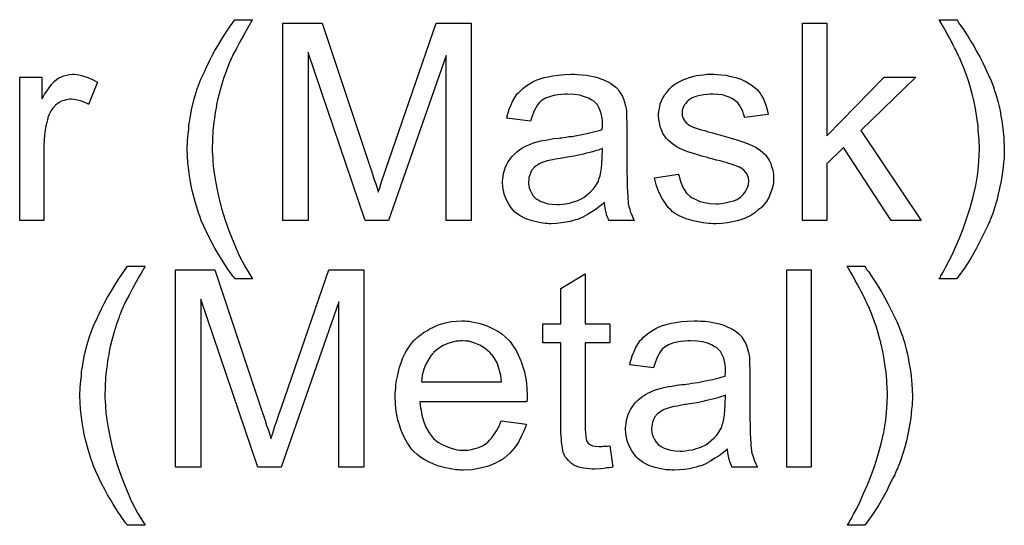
# Model space of a CAD drawing. Extents: x -1.7 to 9, y -2.8 to 5.2.
# Tile 13 of 227: x 0.734 to 1.133, y -1.013 to -0.807. Entities that reach past the tile are written whole.
import ezdxf

# ---------------------------------------------------------------- set-up
doc = ezdxf.new("R2010")
doc.units = 0
doc.layers.add('qfn32-50-23-b_copper_signal_top', color=1, linetype='CONTINUOUS')
doc.layers.add('qfn32-50-23-b_soldermask_top', color=1, linetype='CONTINUOUS')

msp = doc.modelspace()

# ---------------------------------------------------------------- linework, layer by layer
at = {"layer": 'qfn32-50-23-b_copper_signal_top', "color": 1}
for points in [[(0.785124, -0.907588), (0.785008, -0.907935), (0.784661, -0.908513), (0.784198, -0.909323), (0.78362, -0.910249), (0.783041, -0.911406), (0.781653, -0.913836), (0.780149, -0.916497), (0.77876, -0.919158), (0.777372, -0.921703), (0.776909, -0.922744), (0.776446, -0.923786), (0.776446, -0.923901), (0.77633, -0.924133), (0.776099, -0.92448), (0.775868, -0.925058), (0.775636, -0.925753), (0.775289, -0.926562), (0.774942, -0.927488), (0.774595, -0.928529), (0.773669, -0.930959), (0.772859, -0.93362), (0.772049, -0.936513), (0.77124, -0.939521), (0.77124, -0.939637), (0.771124, -0.939984), (0.771008, -0.940562), (0.770893, -0.941256), (0.770661, -0.942182), (0.770545, -0.943339), (0.770314, -0.944496), (0.770083, -0.945884), (0.769851, -0.947389), (0.76962, -0.949008), (0.769273, -0.952479), (0.769041, -0.956182), (0.768926, -0.96), (0.768926, -0.960115), (0.768926, -0.960347), (0.768926, -0.960694), (0.768926, -0.961157), (0.769041, -0.961851), (0.769041, -0.962545), (0.769157, -0.963471), (0.769157, -0.964512), (0.769388, -0.966942), (0.769736, -0.969719), (0.770314, -0.972958), (0.771008, -0.976429), (0.771818, -0.980247), (0.772859, -0.984413), (0.774248, -0.988809), (0.775868, -0.993321), (0.777719, -0.997949), (0.779801, -1.002809), (0.782347, -1.007668), (0.785239, -1.012528), (0.778182, -1.012528), (0.778066, -1.012412), (0.777835, -1.012065), (0.777372, -1.011486), (0.776793, -1.010676), (0.776099, -1.009751), (0.775289, -1.008594), (0.774364, -1.007205), (0.773438, -1.005701), (0.772281, -1.003966), (0.77124, -1.002115), (0.770083, -1.000148), (0.768926, -0.998065), (0.767769, -0.995867), (0.766612, -0.993553), (0.764413, -0.988578), (0.764298, -0.988462), (0.764182, -0.987999), (0.763951, -0.987189), (0.763603, -0.986148), (0.763141, -0.984875), (0.762678, -0.983487), (0.762215, -0.981751), (0.761636, -0.979784), (0.761174, -0.977818), (0.760595, -0.975504), (0.760132, -0.97319), (0.759785, -0.97076), (0.759091, -0.965438), (0.758975, -0.962777), (0.75886, -0.96), (0.75886, -0.959884), (0.75886, -0.959421), (0.75886, -0.958727), (0.758975, -0.957802), (0.758975, -0.956644), (0.759091, -0.955256), (0.759207, -0.953752), (0.759438, -0.952016), (0.759554, -0.950165), (0.759901, -0.948198), (0.760595, -0.944033), (0.761636, -0.939637), (0.763025, -0.935124), (0.763141, -0.935009), (0.763256, -0.934546), (0.763488, -0.933736), (0.763951, -0.932695), (0.764413, -0.931538), (0.765107, -0.930034), (0.765917, -0.928298), (0.766727, -0.926447), (0.767769, -0.92448), (0.76881, -0.922282), (0.770083, -0.919968), (0.771471, -0.917654), (0.772975, -0.915108), (0.774595, -0.912563), (0.77633, -0.910017), (0.778182, -0.907472), (0.785239, -0.907472), (0.785124, -0.907588)], [(0.873981, -0.988925), (0.8638, -0.988925), (0.8638, -0.921934), (0.840428, -0.988925), (0.830941, -0.988925), (0.807801, -0.920778), (0.807801, -0.988925), (0.797619, -0.988925), (0.797619, -0.90886), (0.81347, -0.90886), (0.832445, -0.965669), (0.832445, -0.965785), (0.832561, -0.966016), (0.832676, -0.966363), (0.832908, -0.966942), (0.83337, -0.96833), (0.833949, -0.970066), (0.834528, -0.972033), (0.835222, -0.974), (0.8358, -0.975851), (0.836263, -0.977471), (0.836379, -0.977239), (0.836494, -0.976661), (0.836841, -0.975619), (0.837304, -0.974231), (0.837883, -0.97238), (0.838693, -0.970181), (0.839503, -0.967636), (0.840544, -0.964628), (0.85975, -0.90886), (0.873981, -0.90886), (0.873981, -0.988925)], [(1.055167, -0.988925), (1.045333, -0.988925), (1.045333, -0.90886), (1.055167, -0.90886), (1.055167, -0.988925)], [(1.077035, -0.907588), (1.077382, -0.908051), (1.077845, -0.90886), (1.078539, -0.909786), (1.079464, -0.911059), (1.08039, -0.912563), (1.081431, -0.914183), (1.082588, -0.916034), (1.083861, -0.918116), (1.085018, -0.920315), (1.086291, -0.922513), (1.087563, -0.924943), (1.089877, -0.929918), (1.091034, -0.932579), (1.09196, -0.935124), (1.09196, -0.93524), (1.092191, -0.935703), (1.092307, -0.936281), (1.092654, -0.937207), (1.093001, -0.938248), (1.093348, -0.939521), (1.093696, -0.941025), (1.094158, -0.942645), (1.094505, -0.944496), (1.094852, -0.946463), (1.0952, -0.94843), (1.095547, -0.950628), (1.096009, -0.955256), (1.096241, -0.96), (1.096241, -0.960115), (1.096241, -0.960694), (1.096241, -0.961504), (1.096125, -0.962545), (1.096125, -0.963818), (1.095894, -0.965438), (1.095778, -0.967173), (1.095547, -0.96914), (1.0952, -0.971223), (1.094852, -0.973537), (1.093811, -0.97828), (1.093233, -0.980826), (1.092423, -0.983371), (1.091613, -0.986032), (1.090572, -0.988578), (1.090456, -0.988693), (1.09034, -0.989156), (1.089993, -0.98985), (1.08953, -0.990892), (1.089068, -0.992049), (1.088373, -0.993437), (1.087563, -0.994941), (1.086754, -0.996677), (1.085828, -0.998528), (1.084787, -1.000379), (1.082473, -1.004428), (1.079812, -1.008594), (1.076919, -1.012528), (1.069861, -1.012528), (1.069861, -1.012412), (1.070093, -1.012181), (1.070324, -1.011833), (1.070555, -1.011371), (1.070903, -1.010676), (1.071365, -1.009982), (1.071828, -1.009057), (1.072407, -1.008015), (1.073679, -1.005701), (1.075068, -1.002809), (1.076456, -0.999685), (1.078076, -0.996098), (1.07958, -0.99228), (1.080968, -0.988231), (1.082357, -0.983834), (1.08363, -0.979322), (1.084671, -0.974694), (1.085481, -0.969834), (1.085944, -0.964975), (1.086175, -0.96), (1.086175, -0.959884), (1.086175, -0.959537), (1.086175, -0.958958), (1.086175, -0.958264), (1.086059, -0.957339), (1.086059, -0.956182), (1.085944, -0.955025), (1.085828, -0.953636), (1.085712, -0.952132), (1.085597, -0.950512), (1.085134, -0.947157), (1.084555, -0.943455), (1.083745, -0.939636), (1.083745, -0.939521), (1.08363, -0.939289), (1.083514, -0.938827), (1.083398, -0.938248), (1.083167, -0.937554), (1.082935, -0.936628), (1.082357, -0.934546), (1.081663, -0.932232), (1.080737, -0.929571), (1.079696, -0.926678), (1.078539, -0.923901), (1.078539, -0.923786), (1.078423, -0.92367), (1.078307, -0.923323), (1.078076, -0.922976), (1.077845, -0.922397), (1.077497, -0.921703), (1.07715, -0.921009), (1.076688, -0.919968), (1.076109, -0.918926), (1.075531, -0.917769), (1.074836, -0.916381), (1.074026, -0.914877), (1.073101, -0.913257), (1.072175, -0.911521), (1.071018, -0.909555), (1.069861, -0.907472), (1.076919, -0.907472), (1.077035, -0.907588)], [(0.963649, -0.930843), (0.973599, -0.930843), (0.973599, -0.93848), (0.963649, -0.93848), (0.963649, -0.972611), (0.963649, -0.972842), (0.963649, -0.973305), (0.963649, -0.974), (0.963764, -0.974809), (0.96388, -0.976661), (0.963996, -0.977471), (0.964111, -0.978049), (0.964227, -0.97828), (0.964574, -0.978743), (0.965037, -0.979322), (0.965847, -0.9799), (0.966078, -0.980016), (0.966657, -0.980247), (0.967698, -0.980479), (0.969202, -0.980594), (0.970359, -0.980594), (0.970938, -0.980479), (0.971748, -0.980479), (0.972673, -0.980363), (0.973599, -0.980247), (0.974872, -0.988925), (0.97464, -0.988925), (0.974177, -0.98904), (0.973367, -0.989156), (0.972326, -0.989272), (0.971169, -0.989503), (0.969896, -0.989619), (0.967351, -0.989735), (0.966426, -0.989735), (0.9655, -0.989619), (0.964343, -0.989503), (0.962955, -0.989388), (0.961566, -0.98904), (0.960293, -0.988693), (0.959021, -0.988115), (0.958905, -0.987999), (0.958558, -0.987768), (0.958095, -0.987421), (0.957401, -0.986842), (0.956822, -0.986264), (0.956128, -0.985454), (0.955434, -0.984644), (0.954971, -0.983603), (0.954971, -0.983487), (0.95474, -0.983024), (0.954624, -0.982214), (0.954393, -0.981057), (0.954161, -0.979553), (0.954046, -0.978628), (0.954046, -0.977586), (0.95393, -0.976313), (0.953814, -0.975041), (0.953814, -0.973652), (0.953814, -0.972033), (0.953814, -0.93848), (0.946525, -0.93848), (0.946525, -0.930843), (0.953814, -0.930843), (0.953814, -0.916497), (0.963649, -0.910596), (0.963649, -0.930843)], [(0.915633, -0.929686), (0.916559, -0.929802), (0.917716, -0.930034), (0.918989, -0.930265), (0.920493, -0.930612), (0.921881, -0.930959), (0.923501, -0.931538), (0.925005, -0.932116), (0.926625, -0.932926), (0.928245, -0.933852), (0.929864, -0.934893), (0.931368, -0.936166), (0.932757, -0.937554), (0.932872, -0.93767), (0.933104, -0.937901), (0.933451, -0.938364), (0.933914, -0.939058), (0.934492, -0.939868), (0.935071, -0.940794), (0.935765, -0.941951), (0.936459, -0.943339), (0.937153, -0.944843), (0.937848, -0.946463), (0.938426, -0.948314), (0.939005, -0.950281), (0.939467, -0.952479), (0.939814, -0.954793), (0.940046, -0.957223), (0.940162, -0.959884), (0.940162, -0.96), (0.940162, -0.960463), (0.940162, -0.961273), (0.940046, -0.962429), (0.896658, -0.962429), (0.896658, -0.962545), (0.896658, -0.962892), (0.896774, -0.963355), (0.896774, -0.964049), (0.89689, -0.964859), (0.897121, -0.965785), (0.897468, -0.967867), (0.898163, -0.970181), (0.899088, -0.972727), (0.900361, -0.975041), (0.901981, -0.977123), (0.902096, -0.977123), (0.902212, -0.977355), (0.902906, -0.977933), (0.903947, -0.978743), (0.905336, -0.979553), (0.907187, -0.980479), (0.90927, -0.981289), (0.911584, -0.981867), (0.912856, -0.981983), (0.914245, -0.982098), (0.91517, -0.982098), (0.916212, -0.981983), (0.917484, -0.981751), (0.918873, -0.981404), (0.920493, -0.980942), (0.921997, -0.980247), (0.923501, -0.979322), (0.923616, -0.979206), (0.924195, -0.978743), (0.924889, -0.978049), (0.925699, -0.977123), (0.926625, -0.975851), (0.927666, -0.974231), (0.928707, -0.97238), (0.929633, -0.970181), (0.939814, -0.971454), (0.939814, -0.97157), (0.939699, -0.971801), (0.939583, -0.972264), (0.939352, -0.972958), (0.939005, -0.973652), (0.938658, -0.974578), (0.937732, -0.976545), (0.936575, -0.978743), (0.934955, -0.981057), (0.933104, -0.983255), (0.93079, -0.985338), (0.930674, -0.985338), (0.930443, -0.985569), (0.930096, -0.985801), (0.929633, -0.986148), (0.928939, -0.986495), (0.928245, -0.986842), (0.927319, -0.987305), (0.926278, -0.987768), (0.925121, -0.988231), (0.923964, -0.988693), (0.921071, -0.989388), (0.917832, -0.989966), (0.914245, -0.990197), (0.912972, -0.990197), (0.912162, -0.990082), (0.911121, -0.989966), (0.909848, -0.989735), (0.90846, -0.989503), (0.906956, -0.989272), (0.903716, -0.988346), (0.901981, -0.987652), (0.900361, -0.986958), (0.898625, -0.986032), (0.897005, -0.984991), (0.895501, -0.983834), (0.893997, -0.982446), (0.893882, -0.98233), (0.89365, -0.982098), (0.893303, -0.981636), (0.89284, -0.980942), (0.892262, -0.980132), (0.891683, -0.979206), (0.890989, -0.978049), (0.890295, -0.976776), (0.889601, -0.975272), (0.888907, -0.973652), (0.888328, -0.971801), (0.88775, -0.969834), (0.887287, -0.967752), (0.88694, -0.965438), (0.886708, -0.963008), (0.886592, -0.960463), (0.886592, -0.960347), (0.886592, -0.959768), (0.886592, -0.959074), (0.886708, -0.958033), (0.886824, -0.95676), (0.88694, -0.955372), (0.887171, -0.953752), (0.887518, -0.952132), (0.888444, -0.94843), (0.889022, -0.946579), (0.889716, -0.944612), (0.890642, -0.94276), (0.891683, -0.941025), (0.89284, -0.939289), (0.894113, -0.93767), (0.894229, -0.937554), (0.89446, -0.937323), (0.894923, -0.936976), (0.895501, -0.936397), (0.896196, -0.935818), (0.897121, -0.935124), (0.898163, -0.934314), (0.899435, -0.93362), (0.900708, -0.93281), (0.902212, -0.932116), (0.903832, -0.931422), (0.905567, -0.930843), (0.907418, -0.930265), (0.909385, -0.929918), (0.911468, -0.929686), (0.913666, -0.929571), (0.914823, -0.929571), (0.915633, -0.929686)], [(1.010391, -0.929686), (1.012127, -0.929802), (1.014094, -0.930034), (1.016061, -0.930381), (1.018028, -0.930843), (1.019879, -0.931422), (1.02011, -0.931538), (1.020689, -0.931769), (1.021499, -0.932116), (1.02254, -0.932579), (1.023697, -0.933273), (1.024854, -0.933967), (1.025895, -0.934893), (1.026821, -0.935818), (1.026937, -0.935934), (1.027168, -0.936281), (1.027515, -0.93686), (1.027978, -0.937554), (1.028556, -0.938595), (1.029019, -0.939637), (1.029482, -0.940909), (1.029829, -0.942413), (1.029829, -0.942529), (1.029945, -0.942876), (1.030061, -0.94357), (1.030176, -0.944496), (1.030176, -0.945769), (1.030292, -0.947273), (1.030408, -0.94924), (1.030408, -0.951438), (1.030408, -0.964628), (1.030408, -0.964744), (1.030408, -0.965206), (1.030408, -0.9659), (1.030408, -0.966826), (1.030408, -0.967867), (1.030408, -0.96914), (1.030523, -0.971917), (1.030523, -0.974809), (1.030639, -0.977702), (1.030755, -0.978975), (1.030755, -0.980132), (1.03087, -0.981173), (1.030986, -0.981983), (1.030986, -0.982098), (1.031102, -0.982561), (1.031217, -0.983255), (1.031565, -0.984181), (1.031796, -0.985222), (1.032259, -0.986379), (1.032837, -0.987652), (1.033416, -0.988925), (1.023119, -0.988925), (1.023003, -0.988809), (1.022887, -0.988346), (1.022656, -0.987768), (1.022309, -0.986842), (1.021962, -0.985801), (1.02173, -0.984528), (1.021499, -0.98314), (1.021267, -0.981636), (1.021152, -0.981636), (1.021036, -0.981867), (1.020342, -0.982446), (1.0193, -0.983255), (1.017912, -0.984297), (1.016177, -0.985338), (1.014441, -0.986495), (1.01259, -0.987536), (1.010623, -0.988346), (1.010391, -0.988462), (1.009697, -0.988578), (1.008656, -0.988925), (1.007383, -0.989272), (1.005764, -0.989619), (1.003912, -0.98985), (1.00183, -0.990082), (0.999747, -0.990197), (0.998822, -0.990197), (0.998127, -0.990082), (0.997317, -0.990082), (0.996392, -0.989966), (0.994309, -0.989619), (0.991995, -0.98904), (0.98945, -0.988231), (0.987136, -0.987074), (0.985053, -0.985569), (0.984822, -0.985338), (0.984243, -0.98476), (0.983433, -0.983718), (0.982508, -0.98233), (0.981582, -0.980594), (0.980772, -0.978628), (0.980194, -0.976198), (0.980078, -0.975041), (0.979962, -0.973652), (0.979962, -0.973421), (0.979962, -0.972958), (0.980078, -0.972148), (0.980194, -0.971107), (0.980425, -0.969834), (0.980772, -0.968562), (0.981235, -0.967173), (0.981814, -0.9659), (0.981929, -0.965785), (0.982161, -0.965322), (0.982624, -0.964628), (0.983202, -0.963818), (0.983896, -0.962892), (0.984822, -0.961967), (0.985747, -0.961041), (0.986904, -0.960231), (0.98702, -0.960115), (0.987483, -0.959884), (0.988061, -0.959421), (0.988987, -0.958958), (0.990028, -0.958496), (0.991301, -0.957917), (0.992574, -0.957454), (0.994078, -0.956992), (0.994193, -0.956992), (0.994656, -0.956876), (0.995351, -0.956644), (0.996276, -0.956529), (0.997433, -0.956297), (0.998937, -0.956066), (1.000673, -0.955719), (1.002755, -0.955487), (1.002871, -0.955487), (1.003334, -0.955372), (1.003912, -0.955372), (1.004722, -0.955256), (1.005648, -0.95514), (1.006805, -0.954909), (1.008077, -0.954793), (1.009466, -0.954562), (1.012243, -0.953983), (1.015251, -0.953405), (1.017912, -0.952711), (1.019185, -0.952364), (1.020342, -0.952016), (1.020342, -0.951901), (1.020342, -0.951669), (1.020457, -0.950975), (1.020457, -0.950165), (1.020457, -0.949702), (1.020457, -0.949471), (1.020457, -0.949355), (1.020457, -0.94924), (1.020457, -0.948545), (1.020342, -0.947389), (1.02011, -0.946116), (1.019763, -0.944727), (1.019185, -0.943339), (1.01849, -0.942066), (1.017565, -0.941025), (1.017449, -0.940909), (1.016871, -0.940447), (1.015945, -0.939984), (1.014788, -0.939289), (1.013168, -0.938711), (1.011317, -0.938133), (1.009003, -0.937785), (1.006342, -0.93767), (1.005185, -0.93767), (1.004028, -0.937785), (1.002408, -0.938017), (1.000788, -0.938248), (0.999053, -0.938711), (0.997433, -0.939289), (0.996045, -0.940099), (0.995929, -0.940215), (0.995466, -0.940562), (0.994888, -0.941141), (0.994193, -0.942066), (0.993499, -0.943223), (0.992689, -0.944727), (0.991995, -0.946579), (0.991301, -0.948661), (0.981698, -0.947389), (0.981698, -0.947273), (0.981814, -0.947157), (0.981814, -0.94681), (0.981929, -0.946347), (0.982276, -0.945306), (0.982739, -0.943802), (0.983318, -0.942298), (0.984012, -0.940678), (0.984938, -0.939058), (0.985979, -0.937554), (0.986095, -0.937438), (0.986557, -0.936976), (0.987251, -0.936281), (0.988177, -0.935356), (0.98945, -0.93443), (0.990954, -0.933505), (0.992689, -0.932463), (0.994656, -0.931653), (0.994772, -0.931653), (0.994888, -0.931538), (0.995235, -0.931422), (0.995698, -0.931306), (0.996855, -0.930959), (0.998474, -0.930612), (1.000326, -0.930265), (1.00264, -0.929918), (1.005069, -0.929686), (1.007846, -0.929571), (1.009119, -0.929571), (1.010391, -0.929686)], [(0.913782, -0.93767), (0.913088, -0.93767), (0.912625, -0.937785), (0.911352, -0.937901), (0.909848, -0.938248), (0.907997, -0.938827), (0.90603, -0.939637), (0.904179, -0.940794), (0.902328, -0.942298), (0.902096, -0.942529), (0.901634, -0.943108), (0.900824, -0.944149), (0.900014, -0.945537), (0.899088, -0.947157), (0.898278, -0.94924), (0.897584, -0.951669), (0.897237, -0.954331), (0.929749, -0.954331), (0.929749, -0.954215), (0.929749, -0.953983), (0.929633, -0.953636), (0.929633, -0.953173), (0.929402, -0.951785), (0.929054, -0.950281), (0.928476, -0.94843), (0.927897, -0.946694), (0.926972, -0.944959), (0.925931, -0.943455), (0.925931, -0.943339), (0.925699, -0.943223), (0.925121, -0.942529), (0.924079, -0.941604), (0.922691, -0.940562), (0.920955, -0.939521), (0.918873, -0.938595), (0.916443, -0.937901), (0.91517, -0.937785), (0.913782, -0.93767)], [(1.020457, -0.959768), (1.020342, -0.959768), (1.020226, -0.959884), (1.019879, -0.96), (1.019416, -0.960115), (1.018838, -0.960347), (1.018143, -0.960578), (1.017333, -0.96081), (1.016408, -0.961041), (1.015367, -0.961388), (1.014094, -0.96162), (1.012821, -0.961967), (1.011317, -0.962314), (1.009697, -0.962661), (1.008077, -0.963008), (1.006226, -0.963239), (1.004259, -0.963587), (1.004028, -0.963587), (1.003334, -0.963702), (1.002177, -0.963934), (1.000904, -0.964165), (0.999516, -0.964396), (0.998127, -0.964744), (0.996855, -0.965091), (0.995698, -0.965553), (0.995582, -0.965553), (0.995235, -0.965785), (0.994772, -0.966016), (0.994309, -0.966363), (0.992921, -0.967289), (0.991764, -0.968677), (0.991764, -0.968793), (0.991532, -0.969024), (0.991417, -0.969487), (0.991185, -0.970066), (0.990954, -0.97076), (0.990722, -0.971454), (0.990607, -0.97238), (0.990491, -0.973305), (0.990491, -0.973421), (0.990491, -0.974), (0.990607, -0.974694), (0.990838, -0.975619), (0.991185, -0.976661), (0.991764, -0.977702), (0.992458, -0.978859), (0.993384, -0.9799), (0.993499, -0.980016), (0.993962, -0.980247), (0.994656, -0.98071), (0.995582, -0.981173), (0.996855, -0.981636), (0.998359, -0.982098), (1.000094, -0.98233), (1.002177, -0.982446), (1.003102, -0.982446), (1.004259, -0.98233), (1.005532, -0.982098), (1.007152, -0.981867), (1.008772, -0.981404), (1.010507, -0.980826), (1.012243, -0.980016), (1.012474, -0.9799), (1.012937, -0.979553), (1.013747, -0.978975), (1.014672, -0.978165), (1.015714, -0.977239), (1.016871, -0.976082), (1.017796, -0.974694), (1.018722, -0.97319), (1.018838, -0.973074), (1.018953, -0.972611), (1.019185, -0.971801), (1.019532, -0.97076), (1.019879, -0.969371), (1.02011, -0.967752), (1.020226, -0.965785), (1.020342, -0.963471), (1.020457, -0.959768)]]:
    msp.add_lwpolyline(points, dxfattribs=at)
at = {"layer": 'qfn32-50-23-b_soldermask_top', "color": 1}
for points in [[(0.828627, -0.807588), (0.828511, -0.807935), (0.828164, -0.808513), (0.827701, -0.809323), (0.827123, -0.810249), (0.826544, -0.811406), (0.825156, -0.813836), (0.823652, -0.816497), (0.822263, -0.819158), (0.820875, -0.821703), (0.820412, -0.822744), (0.819949, -0.823786), (0.819949, -0.823901), (0.819834, -0.824133), (0.819602, -0.82448), (0.819371, -0.825058), (0.819139, -0.825753), (0.818792, -0.826562), (0.818445, -0.827488), (0.818098, -0.828529), (0.817173, -0.830959), (0.816363, -0.83362), (0.815553, -0.836513), (0.814743, -0.839521), (0.814743, -0.839637), (0.814627, -0.839984), (0.814511, -0.840562), (0.814396, -0.841256), (0.814164, -0.842182), (0.814049, -0.843339), (0.813817, -0.844496), (0.813586, -0.845884), (0.813354, -0.847389), (0.813123, -0.849008), (0.812776, -0.852479), (0.812544, -0.856182), (0.812429, -0.86), (0.812429, -0.860115), (0.812429, -0.860347), (0.812429, -0.860694), (0.812429, -0.861157), (0.812544, -0.861851), (0.812544, -0.862545), (0.81266, -0.863471), (0.81266, -0.864512), (0.812892, -0.866942), (0.813239, -0.869719), (0.813817, -0.872958), (0.814511, -0.876429), (0.815321, -0.880247), (0.816363, -0.884413), (0.817751, -0.888809), (0.819371, -0.893321), (0.821222, -0.897949), (0.823305, -0.902809), (0.82585, -0.907668), (0.828742, -0.912528), (0.821685, -0.912528), (0.821569, -0.912412), (0.821338, -0.912065), (0.820875, -0.911486), (0.820296, -0.910676), (0.819602, -0.909751), (0.818792, -0.908594), (0.817867, -0.907205), (0.816941, -0.905701), (0.815784, -0.903966), (0.814743, -0.902115), (0.813586, -0.900148), (0.812429, -0.898065), (0.811272, -0.895867), (0.810115, -0.893553), (0.807917, -0.888578), (0.807801, -0.888462), (0.807685, -0.887999), (0.807454, -0.887189), (0.807107, -0.886148), (0.806644, -0.884875), (0.806181, -0.883487), (0.805718, -0.881751), (0.80514, -0.879784), (0.804677, -0.877818), (0.804098, -0.875504), (0.803636, -0.87319), (0.803288, -0.87076), (0.802594, -0.865438), (0.802479, -0.862777), (0.802363, -0.86), (0.802363, -0.859884), (0.802363, -0.859421), (0.802363, -0.858727), (0.802479, -0.857802), (0.802479, -0.856644), (0.802594, -0.855256), (0.80271, -0.853752), (0.802941, -0.852016), (0.803057, -0.850165), (0.803404, -0.848198), (0.804098, -0.844033), (0.80514, -0.839637), (0.806528, -0.835124), (0.806644, -0.835009), (0.80676, -0.834546), (0.806991, -0.833736), (0.807454, -0.832695), (0.807917, -0.831538), (0.808611, -0.830034), (0.809421, -0.828298), (0.810231, -0.826447), (0.811272, -0.82448), (0.812313, -0.822282), (0.813586, -0.819968), (0.814974, -0.817654), (0.816478, -0.815108), (0.818098, -0.812563), (0.819834, -0.810017), (0.821685, -0.807472), (0.828742, -0.807472), (0.828627, -0.807588)], [(0.917484, -0.888925), (0.907303, -0.888925), (0.907303, -0.821934), (0.883931, -0.888925), (0.874444, -0.888925), (0.851304, -0.820778), (0.851304, -0.888925), (0.841122, -0.888925), (0.841122, -0.80886), (0.856973, -0.80886), (0.875948, -0.865669), (0.875948, -0.865785), (0.876064, -0.866016), (0.876179, -0.866363), (0.876411, -0.866942), (0.876874, -0.86833), (0.877452, -0.870066), (0.878031, -0.872033), (0.878725, -0.874), (0.879303, -0.875851), (0.879766, -0.877471), (0.879882, -0.877239), (0.879998, -0.876661), (0.880345, -0.875619), (0.880808, -0.874231), (0.881386, -0.87238), (0.882196, -0.870181), (0.883006, -0.867636), (0.884047, -0.864628), (0.903253, -0.80886), (0.917484, -0.80886), (0.917484, -0.888925)], [(1.061531, -0.854562), (1.084787, -0.830843), (1.097629, -0.830843), (1.075299, -0.852479), (1.099828, -0.888925), (1.087679, -0.888925), (1.068357, -0.859306), (1.061531, -0.8659), (1.061531, -0.888925), (1.051696, -0.888925), (1.051696, -0.80886), (1.061531, -0.80886), (1.061531, -0.854562)], [(1.11429, -0.807588), (1.114637, -0.80805), (1.1151, -0.80886), (1.115794, -0.809786), (1.11672, -0.811059), (1.117645, -0.812563), (1.118687, -0.814183), (1.119844, -0.816034), (1.121116, -0.818116), (1.122273, -0.820315), (1.123546, -0.822513), (1.124819, -0.824943), (1.127133, -0.829918), (1.12829, -0.832579), (1.129215, -0.835124), (1.129215, -0.83524), (1.129447, -0.835703), (1.129562, -0.836281), (1.12991, -0.837207), (1.130257, -0.838248), (1.130604, -0.839521), (1.130951, -0.841025), (1.131414, -0.842645), (1.131761, -0.844496), (1.132108, -0.846463), (1.132455, -0.84843), (1.132802, -0.850628), (1.133265, -0.855256), (1.133496, -0.86), (1.133496, -0.860115), (1.133496, -0.860694), (1.133496, -0.861504), (1.133381, -0.862545), (1.133381, -0.863818), (1.133149, -0.865438), (1.133034, -0.867173), (1.132802, -0.86914), (1.132455, -0.871223), (1.132108, -0.873537), (1.131067, -0.87828), (1.130488, -0.880826), (1.129678, -0.883371), (1.128868, -0.886032), (1.127827, -0.888578), (1.127711, -0.888693), (1.127596, -0.889156), (1.127248, -0.88985), (1.126786, -0.890892), (1.126323, -0.892049), (1.125629, -0.893437), (1.124819, -0.894941), (1.124009, -0.896677), (1.123083, -0.898528), (1.122042, -0.900379), (1.119728, -0.904428), (1.117067, -0.908594), (1.114174, -0.912528), (1.107117, -0.912528), (1.107117, -0.912412), (1.107348, -0.91218), (1.10758, -0.911833), (1.107811, -0.91137), (1.108158, -0.910676), (1.108621, -0.909982), (1.109084, -0.909057), (1.109662, -0.908015), (1.110935, -0.905701), (1.112323, -0.902809), (1.113712, -0.899685), (1.115331, -0.896098), (1.116835, -0.89228), (1.118224, -0.888231), (1.119612, -0.883834), (1.120885, -0.879322), (1.121926, -0.874694), (1.122736, -0.869834), (1.123199, -0.864975), (1.12343, -0.86), (1.12343, -0.859884), (1.12343, -0.859537), (1.12343, -0.858958), (1.12343, -0.858264), (1.123315, -0.857339), (1.123315, -0.856182), (1.123199, -0.855025), (1.123083, -0.853636), (1.122968, -0.852132), (1.122852, -0.850512), (1.122389, -0.847157), (1.121811, -0.843455), (1.121001, -0.839636), (1.121001, -0.839521), (1.120885, -0.839289), (1.120769, -0.838827), (1.120654, -0.838248), (1.120422, -0.837554), (1.120191, -0.836628), (1.119612, -0.834546), (1.118918, -0.832232), (1.117993, -0.829571), (1.116951, -0.826678), (1.115794, -0.823901), (1.115794, -0.823786), (1.115678, -0.82367), (1.115563, -0.823323), (1.115331, -0.822976), (1.1151, -0.822397), (1.114753, -0.821703), (1.114406, -0.821009), (1.113943, -0.819967), (1.113364, -0.818926), (1.112786, -0.817769), (1.112092, -0.816381), (1.111282, -0.814877), (1.110356, -0.813257), (1.109431, -0.811521), (1.108274, -0.809554), (1.107117, -0.807472), (1.114174, -0.807472), (1.11429, -0.807588)], [(0.757703, -0.829686), (0.758975, -0.829918), (0.76048, -0.830381), (0.762099, -0.830959), (0.763951, -0.831769), (0.765917, -0.83281), (0.762331, -0.841835), (0.762215, -0.841719), (0.761752, -0.841488), (0.761058, -0.841141), (0.760132, -0.840794), (0.759091, -0.840447), (0.757818, -0.840099), (0.756546, -0.839868), (0.755273, -0.839752), (0.754694, -0.839752), (0.754116, -0.839868), (0.753306, -0.839984), (0.752496, -0.840215), (0.751455, -0.840562), (0.750414, -0.841025), (0.749488, -0.841719), (0.749372, -0.841835), (0.749025, -0.842066), (0.748678, -0.842529), (0.7481, -0.843108), (0.747521, -0.843918), (0.746943, -0.844843), (0.746364, -0.845884), (0.745901, -0.847157), (0.745786, -0.847389), (0.74567, -0.848083), (0.745438, -0.849124), (0.745091, -0.850512), (0.744744, -0.852248), (0.744513, -0.854215), (0.744397, -0.856297), (0.744282, -0.858611), (0.744282, -0.888925), (0.734447, -0.888925), (0.734447, -0.830843), (0.743356, -0.830843), (0.743356, -0.839637), (0.743472, -0.839521), (0.743934, -0.838711), (0.744513, -0.83767), (0.745438, -0.836397), (0.746364, -0.835124), (0.747405, -0.833736), (0.748447, -0.832579), (0.749488, -0.831653), (0.749604, -0.831538), (0.749951, -0.831306), (0.750645, -0.830959), (0.751339, -0.830612), (0.752265, -0.830265), (0.753422, -0.829918), (0.754579, -0.829686), (0.755851, -0.829571), (0.756661, -0.829571), (0.757703, -0.829686)], [(0.960525, -0.829686), (0.96226, -0.829802), (0.964227, -0.830034), (0.966194, -0.830381), (0.968161, -0.830843), (0.970012, -0.831422), (0.970244, -0.831538), (0.970822, -0.831769), (0.971632, -0.832116), (0.972673, -0.832579), (0.97383, -0.833273), (0.974987, -0.833967), (0.976029, -0.834893), (0.976954, -0.835818), (0.97707, -0.835934), (0.977301, -0.836281), (0.977648, -0.83686), (0.978111, -0.837554), (0.97869, -0.838595), (0.979153, -0.839637), (0.979615, -0.840909), (0.979962, -0.842413), (0.979962, -0.842529), (0.980078, -0.842876), (0.980194, -0.84357), (0.980309, -0.844496), (0.980309, -0.845769), (0.980425, -0.847273), (0.980541, -0.84924), (0.980541, -0.851438), (0.980541, -0.864628), (0.980541, -0.864744), (0.980541, -0.865206), (0.980541, -0.8659), (0.980541, -0.866826), (0.980541, -0.867867), (0.980541, -0.86914), (0.980657, -0.871917), (0.980657, -0.874809), (0.980772, -0.877702), (0.980888, -0.878975), (0.980888, -0.880132), (0.981004, -0.881173), (0.981119, -0.881983), (0.981119, -0.882098), (0.981235, -0.882561), (0.981351, -0.883255), (0.981698, -0.884181), (0.981929, -0.885222), (0.982392, -0.886379), (0.982971, -0.887652), (0.983549, -0.888925), (0.973252, -0.888925), (0.973136, -0.888809), (0.97302, -0.888346), (0.972789, -0.887768), (0.972442, -0.886842), (0.972095, -0.885801), (0.971863, -0.884528), (0.971632, -0.88314), (0.971401, -0.881636), (0.971285, -0.881636), (0.971169, -0.881867), (0.970475, -0.882446), (0.969434, -0.883255), (0.968045, -0.884297), (0.96631, -0.885338), (0.964574, -0.886495), (0.962723, -0.887536), (0.960756, -0.888346), (0.960525, -0.888462), (0.959831, -0.888578), (0.958789, -0.888925), (0.957517, -0.889272), (0.955897, -0.889619), (0.954046, -0.88985), (0.951963, -0.890082), (0.94988, -0.890197), (0.948955, -0.890197), (0.948261, -0.890082), (0.947451, -0.890082), (0.946525, -0.889966), (0.944442, -0.889619), (0.942129, -0.88904), (0.939583, -0.888231), (0.937269, -0.887074), (0.935187, -0.885569), (0.934955, -0.885338), (0.934377, -0.88476), (0.933567, -0.883718), (0.932641, -0.88233), (0.931716, -0.880594), (0.930906, -0.878628), (0.930327, -0.876198), (0.930211, -0.875041), (0.930096, -0.873652), (0.930096, -0.873421), (0.930096, -0.872958), (0.930211, -0.872148), (0.930327, -0.871107), (0.930558, -0.869834), (0.930906, -0.868562), (0.931368, -0.867173), (0.931947, -0.8659), (0.932063, -0.865785), (0.932294, -0.865322), (0.932757, -0.864628), (0.933335, -0.863818), (0.934029, -0.862892), (0.934955, -0.861967), (0.935881, -0.861041), (0.937038, -0.860231), (0.937153, -0.860115), (0.937616, -0.859884), (0.938195, -0.859421), (0.93912, -0.858958), (0.940162, -0.858496), (0.941434, -0.857917), (0.942707, -0.857454), (0.944211, -0.856992), (0.944327, -0.856992), (0.94479, -0.856876), (0.945484, -0.856644), (0.946409, -0.856529), (0.947566, -0.856297), (0.949071, -0.856066), (0.950806, -0.855719), (0.952889, -0.855487), (0.953004, -0.855487), (0.953467, -0.855372), (0.954046, -0.855372), (0.954856, -0.855256), (0.955781, -0.85514), (0.956938, -0.854909), (0.958211, -0.854793), (0.959599, -0.854562), (0.962376, -0.853983), (0.965384, -0.853405), (0.968045, -0.852711), (0.969318, -0.852364), (0.970475, -0.852016), (0.970475, -0.851901), (0.970475, -0.851669), (0.970591, -0.850975), (0.970591, -0.850165), (0.970591, -0.849702), (0.970591, -0.849471), (0.970591, -0.849355), (0.970591, -0.84924), (0.970591, -0.848545), (0.970475, -0.847389), (0.970244, -0.846116), (0.969896, -0.844727), (0.969318, -0.843339), (0.968624, -0.842066), (0.967698, -0.841025), (0.967582, -0.840909), (0.967004, -0.840447), (0.966078, -0.839984), (0.964921, -0.839289), (0.963302, -0.838711), (0.96145, -0.838133), (0.959136, -0.837785), (0.956475, -0.83767), (0.955318, -0.83767), (0.954161, -0.837785), (0.952542, -0.838017), (0.950922, -0.838248), (0.949186, -0.838711), (0.947566, -0.839289), (0.946178, -0.840099), (0.946062, -0.840215), (0.9456, -0.840562), (0.945021, -0.841141), (0.944327, -0.842066), (0.943633, -0.843223), (0.942823, -0.844727), (0.942129, -0.846579), (0.941434, -0.848661), (0.931831, -0.847389), (0.931831, -0.847273), (0.931947, -0.847157), (0.931947, -0.84681), (0.932063, -0.846347), (0.93241, -0.845306), (0.932872, -0.843802), (0.933451, -0.842298), (0.934145, -0.840678), (0.935071, -0.839058), (0.936112, -0.837554), (0.936228, -0.837438), (0.936691, -0.836976), (0.937385, -0.836281), (0.93831, -0.835356), (0.939583, -0.83443), (0.941087, -0.833505), (0.942823, -0.832463), (0.94479, -0.831653), (0.944905, -0.831653), (0.945021, -0.831538), (0.945368, -0.831422), (0.945831, -0.831306), (0.946988, -0.830959), (0.948608, -0.830612), (0.950459, -0.830265), (0.952773, -0.829918), (0.955203, -0.829686), (0.957979, -0.829571), (0.959252, -0.829571), (0.960525, -0.829686)], [(1.017102, -0.829686), (1.018838, -0.829802), (1.020689, -0.830034), (1.022656, -0.830496), (1.024738, -0.830959), (1.026705, -0.831653), (1.026821, -0.831653), (1.026937, -0.831769), (1.027515, -0.832), (1.028441, -0.832463), (1.029598, -0.833042), (1.03087, -0.833852), (1.032143, -0.834777), (1.0333, -0.835818), (1.034341, -0.836976), (1.034457, -0.837091), (1.034688, -0.837554), (1.035151, -0.838364), (1.03573, -0.839289), (1.036308, -0.840678), (1.036887, -0.842182), (1.03735, -0.843918), (1.037812, -0.845884), (1.028209, -0.847157), (1.028209, -0.846926), (1.028094, -0.846463), (1.027862, -0.845653), (1.027515, -0.844612), (1.026937, -0.84357), (1.026242, -0.842413), (1.025432, -0.841256), (1.024275, -0.840215), (1.02416, -0.840099), (1.023697, -0.839868), (1.023003, -0.839405), (1.021962, -0.838942), (1.020804, -0.83848), (1.0193, -0.838017), (1.017449, -0.837785), (1.015482, -0.83767), (1.014325, -0.83767), (1.013168, -0.837785), (1.011664, -0.837901), (1.01016, -0.838248), (1.00854, -0.838595), (1.007036, -0.839174), (1.005764, -0.839984), (1.005648, -0.840099), (1.005301, -0.840331), (1.004838, -0.840794), (1.004375, -0.841488), (1.003797, -0.842182), (1.003334, -0.843108), (1.002987, -0.844149), (1.002871, -0.84519), (1.002871, -0.845306), (1.002871, -0.845537), (1.002987, -0.845884), (1.002987, -0.846347), (1.003334, -0.847504), (1.004028, -0.848661), (1.004144, -0.848777), (1.004259, -0.848893), (1.004491, -0.84924), (1.004954, -0.849587), (1.005416, -0.849934), (1.006111, -0.850397), (1.00692, -0.850744), (1.007846, -0.851207), (1.007962, -0.851207), (1.008193, -0.851322), (1.008656, -0.851438), (1.009466, -0.851785), (1.010623, -0.852132), (1.012127, -0.852479), (1.013053, -0.852826), (1.014094, -0.853058), (1.015251, -0.853405), (1.016524, -0.853752), (1.016639, -0.853752), (1.016986, -0.853868), (1.017565, -0.853983), (1.018259, -0.854215), (1.019069, -0.854446), (1.02011, -0.854678), (1.022309, -0.855372), (1.024738, -0.856066), (1.027168, -0.856876), (1.029366, -0.857686), (1.030292, -0.858033), (1.031102, -0.85838), (1.031333, -0.858496), (1.031796, -0.858727), (1.03249, -0.859074), (1.033532, -0.859653), (1.034573, -0.860347), (1.035614, -0.861273), (1.036655, -0.862314), (1.037581, -0.863471), (1.037697, -0.863587), (1.037928, -0.864049), (1.038391, -0.864744), (1.038854, -0.865785), (1.039201, -0.867058), (1.039664, -0.868446), (1.039895, -0.870066), (1.040011, -0.871917), (1.040011, -0.872148), (1.040011, -0.872727), (1.039895, -0.873652), (1.039664, -0.874925), (1.039316, -0.876313), (1.038738, -0.877818), (1.038044, -0.879553), (1.037118, -0.881173), (1.037003, -0.881404), (1.03654, -0.881867), (1.035961, -0.882677), (1.035036, -0.883603), (1.033763, -0.884644), (1.032374, -0.885801), (1.030755, -0.886842), (1.028788, -0.887884), (1.028672, -0.887884), (1.028556, -0.887999), (1.027862, -0.888231), (1.026705, -0.888578), (1.025201, -0.88904), (1.02335, -0.889503), (1.021267, -0.88985), (1.019069, -0.890082), (1.016524, -0.890197), (1.015482, -0.890197), (1.014672, -0.890082), (1.013747, -0.890082), (1.01259, -0.889966), (1.011433, -0.88985), (1.01016, -0.889619), (1.007383, -0.88904), (1.004491, -0.888231), (1.001714, -0.887074), (1.000441, -0.886379), (0.999284, -0.885569), (0.999169, -0.885454), (0.999053, -0.885338), (0.998359, -0.884644), (0.997317, -0.883603), (0.99616, -0.881983), (0.994888, -0.880016), (0.993615, -0.877702), (0.992574, -0.874809), (0.991764, -0.87157), (1.001483, -0.870066), (1.001483, -0.870181), (1.001483, -0.870297), (1.001714, -0.870991), (1.001945, -0.872148), (1.002408, -0.873421), (1.002987, -0.874809), (1.003681, -0.876313), (1.004722, -0.877818), (1.005995, -0.87909), (1.006226, -0.879206), (1.006689, -0.879553), (1.007615, -0.880016), (1.008772, -0.880594), (1.010276, -0.881173), (1.012011, -0.881636), (1.014094, -0.881983), (1.016524, -0.882098), (1.017681, -0.882098), (1.018838, -0.881983), (1.020342, -0.881751), (1.021962, -0.881404), (1.023697, -0.880942), (1.025201, -0.880363), (1.02659, -0.879437), (1.026705, -0.879322), (1.027168, -0.878975), (1.027631, -0.878396), (1.028325, -0.877586), (1.028903, -0.876661), (1.029482, -0.875504), (1.029829, -0.874347), (1.029945, -0.872958), (1.029945, -0.872842), (1.029945, -0.87238), (1.029829, -0.871801), (1.029598, -0.870991), (1.029251, -0.870181), (1.028672, -0.869371), (1.027978, -0.868446), (1.026937, -0.867752), (1.026821, -0.867636), (1.026474, -0.86752), (1.025895, -0.867173), (1.02497, -0.866826), (1.023581, -0.866363), (1.022771, -0.866016), (1.021846, -0.865785), (1.020804, -0.865438), (1.019648, -0.865091), (1.018375, -0.864744), (1.016871, -0.864396), (1.016755, -0.864396), (1.016408, -0.864281), (1.015829, -0.864165), (1.015135, -0.863934), (1.01421, -0.863702), (1.013168, -0.863355), (1.01097, -0.862777), (1.008425, -0.861967), (1.005995, -0.861273), (1.003681, -0.860463), (1.00264, -0.86), (1.00183, -0.859653), (1.001598, -0.859537), (1.001135, -0.859306), (1.000441, -0.858843), (0.999516, -0.858264), (0.998474, -0.857454), (0.997433, -0.856529), (0.996392, -0.855487), (0.995466, -0.854215), (0.995351, -0.854099), (0.995119, -0.853636), (0.994772, -0.852826), (0.994425, -0.851901), (0.994078, -0.850744), (0.993731, -0.849355), (0.993499, -0.847967), (0.993384, -0.846347), (0.993384, -0.846116), (0.993384, -0.845653), (0.993499, -0.844959), (0.993615, -0.843918), (0.993846, -0.842876), (0.994078, -0.841604), (0.994541, -0.840447), (0.995119, -0.839174), (0.995235, -0.839058), (0.995466, -0.838595), (0.995813, -0.838017), (0.996392, -0.837207), (0.997086, -0.836397), (0.997896, -0.835356), (0.998822, -0.83443), (0.999979, -0.83362), (1.000094, -0.833505), (1.000441, -0.833389), (1.000904, -0.833042), (1.001598, -0.832695), (1.002524, -0.832232), (1.003565, -0.831769), (1.004838, -0.831306), (1.006226, -0.830843), (1.006458, -0.830728), (1.00692, -0.830612), (1.00773, -0.830381), (1.008772, -0.830149), (1.010044, -0.829918), (1.011433, -0.829802), (1.013053, -0.829571), (1.015829, -0.829571), (1.017102, -0.829686)], [(0.970591, -0.859768), (0.970475, -0.859768), (0.970359, -0.859884), (0.970012, -0.86), (0.969549, -0.860115), (0.968971, -0.860347), (0.968277, -0.860578), (0.967467, -0.86081), (0.966541, -0.861041), (0.9655, -0.861388), (0.964227, -0.86162), (0.962955, -0.861967), (0.96145, -0.862314), (0.959831, -0.862661), (0.958211, -0.863008), (0.95636, -0.863239), (0.954393, -0.863587), (0.954161, -0.863587), (0.953467, -0.863702), (0.95231, -0.863934), (0.951037, -0.864165), (0.949649, -0.864396), (0.948261, -0.864744), (0.946988, -0.865091), (0.945831, -0.865553), (0.945715, -0.865553), (0.945368, -0.865785), (0.944905, -0.866016), (0.944442, -0.866363), (0.943054, -0.867289), (0.941897, -0.868677), (0.941897, -0.868793), (0.941666, -0.869024), (0.94155, -0.869487), (0.941319, -0.870066), (0.941087, -0.87076), (0.940856, -0.871454), (0.94074, -0.87238), (0.940624, -0.873305), (0.940624, -0.873421), (0.940624, -0.874), (0.94074, -0.874694), (0.940971, -0.875619), (0.941319, -0.876661), (0.941897, -0.877702), (0.942591, -0.878859), (0.943517, -0.8799), (0.943633, -0.880016), (0.944095, -0.880247), (0.94479, -0.88071), (0.945715, -0.881173), (0.946988, -0.881636), (0.948492, -0.882098), (0.950227, -0.88233), (0.95231, -0.882446), (0.953236, -0.882446), (0.954393, -0.88233), (0.955665, -0.882098), (0.957285, -0.881867), (0.958905, -0.881404), (0.96064, -0.880826), (0.962376, -0.880016), (0.962607, -0.8799), (0.96307, -0.879553), (0.96388, -0.878975), (0.964806, -0.878165), (0.965847, -0.877239), (0.967004, -0.876082), (0.96793, -0.874694), (0.968855, -0.87319), (0.968971, -0.873074), (0.969087, -0.872611), (0.969318, -0.871801), (0.969665, -0.87076), (0.970012, -0.869371), (0.970244, -0.867752), (0.970359, -0.865785), (0.970475, -0.863471), (0.970591, -0.859768)]]:
    msp.add_lwpolyline(points, dxfattribs=at)

doc.saveas('drawing.dxf')
